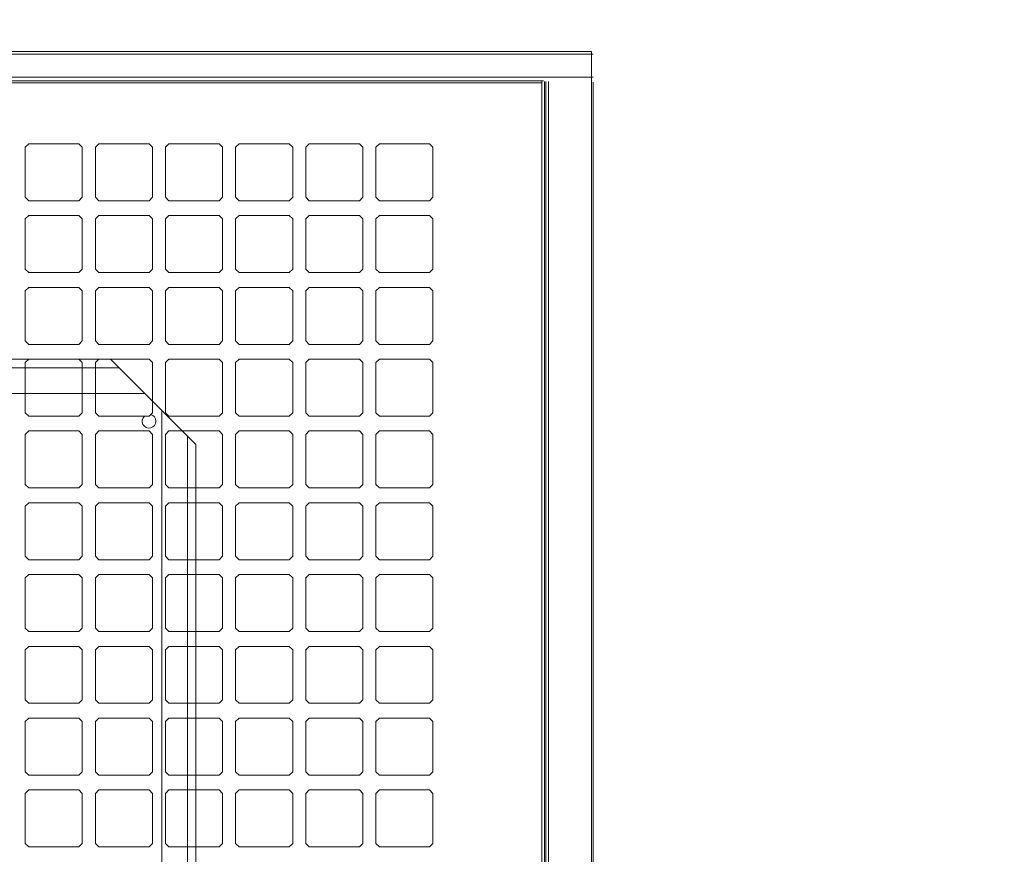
# Model space of a CAD drawing. Header units: millimetres. Extents: x 11633 to 96114, y -4650 to 25050.
# Tile 12 of 25: x 87596 to 88302, y 7566 to 8164. Entities that reach past the tile are written whole.
import ezdxf
from ezdxf import colors
from ezdxf.entities.mleader import LeaderData, LeaderLine
from ezdxf.math import Vec2, Vec3

# ---------------------------------------------------------------- set-up
doc = ezdxf.new("R2010")
doc.units = ezdxf.units.MM
doc.layers.get('0').update_dxf_attribs({"lineweight": 9})
doc.styles.get("Standard").update_dxf_attribs({"font": 'arial.ttf'})

msp = doc.modelspace()

# ---------------------------------------------------------------- linework, layer by layer
at = {"lineweight": 15}
for p, q in [((86477.05, 8141.04), (87664.62, 8141.04)), ((88006.04, 8139.12), (87241.55, 8139.12)), ((88006.04, 8141.04), (87664.62, 8141.04)), ((87664.62, 8139.12), (88007.17, 8139.12)), ((88006.04, 8141.04), (88006.04, 6801.87)), ((87241.55, 8122.62), (88007.17, 8122.62)), ((87971.59, 8120.05), (87241.55, 8120.05)), ((87241.55, 8118.49), (87970.31, 8118.49)), ((87521.85, 8122.62), (88006.04, 8122.62)), ((87971.59, 8120.05), (87521.85, 8120.05)), ((87521.85, 8118.49), (87970.31, 8118.49)), ((87664.62, 8120.05), (87968.74, 8120.05)), ((87969.12, 8118.49), (87664.62, 8118.49)), ((88007.17, 8122.62), (87674.83, 8122.62)), ((87970.31, 6802.71), (87970.31, 8120.05)), ((87972.26, 6801.64), (87972.26, 8119.5)), ((87973.13, 6801.64), (87973.13, 8119.46)), ((87975.09, 6380.13), (87975.09, 8119.46)), ((88007.17, 8119.04), (88007.17, 6802.06)), ((87602.85, 8074.85), (87600.4, 8072.4)), ((87602.85, 8074.85), (87638.79, 8074.85)), ((87641.24, 8072.4), (87638.79, 8074.85)), ((87653.08, 8074.85), (87650.63, 8072.4)), ((87653.08, 8074.85), (87689.02, 8074.85)), ((87691.47, 8072.4), (87689.02, 8074.85)), ((87703.3, 8074.85), (87700.85, 8072.4)), ((87703.3, 8074.85), (87739.24, 8074.85)), ((87741.69, 8072.4), (87739.24, 8074.85)), ((87753.53, 8074.85), (87751.08, 8072.4)), ((87753.53, 8074.85), (87789.47, 8074.85)), ((87791.92, 8072.4), (87789.47, 8074.85)), ((87803.75, 8074.85), (87801.3, 8072.4)), ((87803.75, 8074.85), (87839.69, 8074.85)), ((87842.14, 8072.4), (87839.69, 8074.85)), ((87853.98, 8074.85), (87851.53, 8072.4)), ((87853.98, 8074.85), (87889.92, 8074.85)), ((87892.37, 8072.4), (87889.92, 8074.85)), ((87600.4, 8036.46), (87600.4, 8072.4)), ((87641.24, 8036.46), (87641.24, 8072.4)), ((87650.63, 8036.46), (87650.63, 8072.4)), ((87691.47, 8036.46), (87691.47, 8072.4)), ((87700.85, 8036.46), (87700.85, 8072.4)), ((87741.69, 8036.46), (87741.69, 8072.4)), ((87751.08, 8036.46), (87751.08, 8072.4)), ((87791.92, 8036.46), (87791.92, 8072.4)), ((87801.3, 8036.46), (87801.3, 8072.4)), ((87842.14, 8036.46), (87842.14, 8072.4)), ((87851.53, 8036.46), (87851.53, 8072.4)), ((87892.37, 8036.46), (87892.37, 8072.4)), ((87602.85, 8034.01), (87600.4, 8036.46)), ((87602.85, 8034.01), (87638.79, 8034.01)), ((87641.24, 8036.46), (87638.79, 8034.01)), ((87653.08, 8034.01), (87650.63, 8036.46)), ((87653.08, 8034.01), (87689.02, 8034.01)), ((87691.47, 8036.46), (87689.02, 8034.01)), ((87703.3, 8034.01), (87700.85, 8036.46)), ((87703.3, 8034.01), (87739.24, 8034.01)), ((87741.69, 8036.46), (87739.24, 8034.01)), ((87753.53, 8034.01), (87751.08, 8036.46)), ((87753.53, 8034.01), (87789.47, 8034.01)), ((87791.92, 8036.46), (87789.47, 8034.01)), ((87803.75, 8034.01), (87801.3, 8036.46)), ((87803.75, 8034.01), (87839.69, 8034.01)), ((87842.14, 8036.46), (87839.69, 8034.01)), ((87853.98, 8034.01), (87851.53, 8036.46)), ((87853.98, 8034.01), (87889.92, 8034.01)), ((87892.37, 8036.46), (87889.92, 8034.01)), ((87602.85, 8023.4), (87600.4, 8020.95)), ((87600.4, 7985.01), (87600.4, 8020.95)), ((87602.85, 8023.4), (87638.79, 8023.4)), ((87641.24, 8020.95), (87638.79, 8023.4)), ((87641.24, 7985.01), (87641.24, 8020.95)), ((87653.08, 8023.4), (87650.63, 8020.95)), ((87650.63, 7985.01), (87650.63, 8020.95)), ((87653.08, 8023.4), (87689.02, 8023.4)), ((87691.47, 8020.95), (87689.02, 8023.4)), ((87691.47, 7985.01), (87691.47, 8020.95)), ((87703.3, 8023.4), (87700.85, 8020.95)), ((87700.85, 7985.01), (87700.85, 8020.95)), ((87703.3, 8023.4), (87739.24, 8023.4)), ((87741.69, 8020.95), (87739.24, 8023.4)), ((87741.69, 7985.01), (87741.69, 8020.95)), ((87753.53, 8023.4), (87751.08, 8020.95)), ((87751.08, 7985.01), (87751.08, 8020.95)), ((87753.53, 8023.4), (87789.47, 8023.4)), ((87791.92, 8020.95), (87789.47, 8023.4)), ((87791.92, 7985.01), (87791.92, 8020.95)), ((87803.75, 8023.4), (87801.3, 8020.95)), ((87801.3, 7985.01), (87801.3, 8020.95)), ((87803.75, 8023.4), (87839.69, 8023.4)), ((87842.14, 8020.95), (87839.69, 8023.4)), ((87842.14, 7985.01), (87842.14, 8020.95)), ((87853.98, 8023.4), (87851.53, 8020.95)), ((87851.53, 7985.01), (87851.53, 8020.95)), ((87853.98, 8023.4), (87889.92, 8023.4)), ((87892.37, 8020.95), (87889.92, 8023.4)), ((87892.37, 7985.01), (87892.37, 8020.95)), ((87602.85, 7982.56), (87600.4, 7985.01)), ((87602.85, 7982.56), (87638.79, 7982.56)), ((87641.24, 7985.01), (87638.79, 7982.56)), ((87653.08, 7982.56), (87650.63, 7985.01)), ((87653.08, 7982.56), (87689.02, 7982.56)), ((87691.47, 7985.01), (87689.02, 7982.56)), ((87703.3, 7982.56), (87700.85, 7985.01)), ((87703.3, 7982.56), (87739.24, 7982.56)), ((87741.69, 7985.01), (87739.24, 7982.56)), ((87753.53, 7982.56), (87751.08, 7985.01)), ((87753.53, 7982.56), (87789.47, 7982.56)), ((87791.92, 7985.01), (87789.47, 7982.56)), ((87803.75, 7982.56), (87801.3, 7985.01)), ((87803.75, 7982.56), (87839.69, 7982.56)), ((87842.14, 7985.01), (87839.69, 7982.56)), ((87853.98, 7982.56), (87851.53, 7985.01)), ((87853.98, 7982.56), (87889.92, 7982.56)), ((87892.37, 7985.01), (87889.92, 7982.56)), ((87602.85, 7971.95), (87600.4, 7969.5)), ((87600.4, 7933.56), (87600.4, 7969.5)), ((87602.85, 7971.95), (87638.79, 7971.95)), ((87641.24, 7969.5), (87638.79, 7971.95)), ((87641.24, 7933.56), (87641.24, 7969.5)), ((87653.08, 7971.95), (87650.63, 7969.5)), ((87650.63, 7933.56), (87650.63, 7969.5)), ((87653.08, 7971.95), (87689.02, 7971.95)), ((87691.47, 7969.5), (87689.02, 7971.95)), ((87691.47, 7933.56), (87691.47, 7969.5)), ((87703.3, 7971.95), (87700.85, 7969.5)), ((87700.85, 7933.56), (87700.85, 7969.5)), ((87703.3, 7971.95), (87739.24, 7971.95)), ((87741.69, 7969.5), (87739.24, 7971.95)), ((87741.69, 7933.56), (87741.69, 7969.5)), ((87753.53, 7971.95), (87751.08, 7969.5)), ((87751.08, 7933.56), (87751.08, 7969.5)), ((87753.53, 7971.95), (87789.47, 7971.95)), ((87791.92, 7969.5), (87789.47, 7971.95)), ((87791.92, 7933.56), (87791.92, 7969.5)), ((87803.75, 7971.95), (87801.3, 7969.5)), ((87801.3, 7933.56), (87801.3, 7969.5)), ((87803.75, 7971.95), (87839.69, 7971.95)), ((87842.14, 7969.5), (87839.69, 7971.95)), ((87842.14, 7933.56), (87842.14, 7969.5)), ((87853.98, 7971.95), (87851.53, 7969.5)), ((87851.53, 7933.56), (87851.53, 7969.5)), ((87853.98, 7971.95), (87889.92, 7971.95)), ((87892.37, 7969.5), (87889.92, 7971.95)), ((87892.37, 7933.56), (87892.37, 7969.5)), ((87602.85, 7931.11), (87600.4, 7933.56)), ((87641.24, 7933.56), (87638.79, 7931.11)), ((87653.08, 7931.11), (87650.63, 7933.56)), ((87691.47, 7933.56), (87689.02, 7931.11)), ((87703.3, 7931.11), (87700.85, 7933.56)), ((87741.69, 7933.56), (87739.24, 7931.11)), ((87753.53, 7931.11), (87751.08, 7933.56)), ((87791.92, 7933.56), (87789.47, 7931.11)), ((87803.75, 7931.11), (87801.3, 7933.56)), ((87842.14, 7933.56), (87839.69, 7931.11)), ((87853.98, 7931.11), (87851.53, 7933.56)), ((87892.37, 7933.56), (87889.92, 7931.11)), ((87602.85, 7931.11), (87638.79, 7931.11)), ((87653.08, 7931.11), (87689.02, 7931.11)), ((87703.3, 7931.11), (87739.24, 7931.11)), ((87753.53, 7931.11), (87789.47, 7931.11)), ((87803.75, 7931.11), (87839.69, 7931.11)), ((87853.98, 7931.11), (87889.92, 7931.11)), ((86824.97, 7920.5), (87661.4, 7920.5)), ((87602.85, 7920.5), (87600.4, 7918.05)), ((87602.85, 7920.5), (87638.79, 7920.5)), ((87641.24, 7918.05), (87638.79, 7920.5)), ((87653.08, 7920.5), (87650.63, 7918.05)), ((87653.08, 7920.5), (87689.02, 7920.5)), ((87661.4, 7920.5), (87722.65, 7859.25)), ((87691.47, 7918.05), (87689.02, 7920.5)), ((87703.3, 7920.5), (87700.85, 7918.05)), ((87703.3, 7920.5), (87739.24, 7920.5)), ((87741.69, 7918.05), (87739.24, 7920.5)), ((87753.53, 7920.5), (87751.08, 7918.05)), ((87753.53, 7920.5), (87789.47, 7920.5)), ((87791.92, 7918.05), (87789.47, 7920.5)), ((87803.75, 7920.5), (87801.3, 7918.05)), ((87803.75, 7920.5), (87839.69, 7920.5)), ((87842.14, 7918.05), (87839.69, 7920.5)), ((87853.98, 7920.5), (87851.53, 7918.05)), ((87853.98, 7920.5), (87889.92, 7920.5)), ((87892.37, 7918.05), (87889.92, 7920.5)), ((86818.84, 7914.38), (87667.53, 7914.38)), ((87600.4, 7882.11), (87600.4, 7918.05)), ((87641.24, 7882.11), (87641.24, 7918.05)), ((87650.63, 7882.11), (87650.63, 7918.05)), ((87691.47, 7882.11), (87691.47, 7918.05)), ((87700.85, 7882.11), (87700.85, 7918.05)), ((87741.69, 7882.11), (87741.69, 7918.05)), ((87751.08, 7882.11), (87751.08, 7918.05)), ((87791.92, 7882.11), (87791.92, 7918.05)), ((87801.3, 7882.11), (87801.3, 7918.05)), ((87842.14, 7882.11), (87842.14, 7918.05)), ((87851.53, 7882.11), (87851.53, 7918.05)), ((87892.37, 7882.11), (87892.37, 7918.05)), ((86800.47, 7896), (87685.9, 7896)), ((87698.15, 7883.75), (87698.15, 7041.76)), ((87602.85, 7879.66), (87600.4, 7882.11)), ((87602.85, 7879.66), (87638.79, 7879.66)), ((87641.24, 7882.11), (87638.79, 7879.66)), ((87653.08, 7879.66), (87650.63, 7882.11)), ((87653.08, 7879.66), (87689.02, 7879.66)), ((87691.47, 7882.11), (87689.02, 7879.66)), ((87703.3, 7879.66), (87700.85, 7882.11)), ((87703.3, 7879.66), (87739.24, 7879.66)), ((87741.69, 7882.11), (87739.24, 7879.66)), ((87753.53, 7879.66), (87751.08, 7882.11)), ((87753.53, 7879.66), (87789.47, 7879.66)), ((87791.92, 7882.11), (87789.47, 7879.66)), ((87803.75, 7879.66), (87801.3, 7882.11)), ((87803.75, 7879.66), (87839.69, 7879.66)), ((87842.14, 7882.11), (87839.69, 7879.66)), ((87853.98, 7879.66), (87851.53, 7882.11)), ((87853.98, 7879.66), (87889.92, 7879.66)), ((87892.37, 7882.11), (87889.92, 7879.66)), ((87602.85, 7869.05), (87600.4, 7866.6)), ((87600.4, 7830.66), (87600.4, 7866.6)), ((87602.85, 7869.05), (87638.79, 7869.05)), ((87641.24, 7866.6), (87638.79, 7869.05)), ((87641.24, 7830.66), (87641.24, 7866.6)), ((87653.08, 7869.05), (87650.63, 7866.6)), ((87650.63, 7830.66), (87650.63, 7866.6)), ((87653.08, 7869.05), (87689.02, 7869.05)), ((87691.47, 7866.6), (87689.02, 7869.05)), ((87691.47, 7830.66), (87691.47, 7866.6)), ((87703.3, 7869.05), (87700.85, 7866.6)), ((87700.85, 7830.66), (87700.85, 7866.6)), ((87703.3, 7869.05), (87739.24, 7869.05)), ((87716.53, 7865.38), (87716.53, 7060.14)), ((87741.69, 7866.6), (87739.24, 7869.05)), ((87741.69, 7830.66), (87741.69, 7866.6)), ((87753.53, 7869.05), (87751.08, 7866.6)), ((87751.08, 7830.66), (87751.08, 7866.6)), ((87753.53, 7869.05), (87789.47, 7869.05)), ((87791.92, 7866.6), (87789.47, 7869.05)), ((87791.92, 7830.66), (87791.92, 7866.6)), ((87803.75, 7869.05), (87801.3, 7866.6)), ((87801.3, 7830.66), (87801.3, 7866.6)), ((87803.75, 7869.05), (87839.69, 7869.05)), ((87842.14, 7866.6), (87839.69, 7869.05)), ((87842.14, 7830.66), (87842.14, 7866.6)), ((87853.98, 7869.05), (87851.53, 7866.6)), ((87851.53, 7830.66), (87851.53, 7866.6)), ((87853.98, 7869.05), (87889.92, 7869.05)), ((87892.37, 7866.6), (87889.92, 7869.05)), ((87892.37, 7830.66), (87892.37, 7866.6)), ((87722.65, 7859.25), (87722.65, 7066.26)), ((87602.85, 7828.21), (87600.4, 7830.66)), ((87602.85, 7828.21), (87638.79, 7828.21)), ((87641.24, 7830.66), (87638.79, 7828.21)), ((87653.08, 7828.21), (87650.63, 7830.66)), ((87653.08, 7828.21), (87689.02, 7828.21)), ((87691.47, 7830.66), (87689.02, 7828.21)), ((87703.3, 7828.21), (87700.85, 7830.66)), ((87703.3, 7828.21), (87739.24, 7828.21)), ((87741.69, 7830.66), (87739.24, 7828.21)), ((87753.53, 7828.21), (87751.08, 7830.66)), ((87753.53, 7828.21), (87789.47, 7828.21)), ((87791.92, 7830.66), (87789.47, 7828.21)), ((87803.75, 7828.21), (87801.3, 7830.66)), ((87803.75, 7828.21), (87839.69, 7828.21)), ((87842.14, 7830.66), (87839.69, 7828.21)), ((87853.98, 7828.21), (87851.53, 7830.66)), ((87853.98, 7828.21), (87889.92, 7828.21)), ((87892.37, 7830.66), (87889.92, 7828.21)), ((87602.85, 7817.6), (87600.4, 7815.15)), ((87600.4, 7779.21), (87600.4, 7815.15)), ((87602.85, 7817.6), (87638.79, 7817.6)), ((87641.24, 7815.15), (87638.79, 7817.6)), ((87641.24, 7779.21), (87641.24, 7815.15)), ((87653.08, 7817.6), (87650.63, 7815.15)), ((87650.63, 7779.21), (87650.63, 7815.15)), ((87653.08, 7817.6), (87689.02, 7817.6)), ((87691.47, 7815.15), (87689.02, 7817.6)), ((87691.47, 7779.21), (87691.47, 7815.15)), ((87703.3, 7817.6), (87700.85, 7815.15)), ((87700.85, 7779.21), (87700.85, 7815.15)), ((87703.3, 7817.6), (87739.24, 7817.6)), ((87741.69, 7815.15), (87739.24, 7817.6)), ((87741.69, 7779.21), (87741.69, 7815.15)), ((87753.53, 7817.6), (87751.08, 7815.15)), ((87751.08, 7779.21), (87751.08, 7815.15)), ((87753.53, 7817.6), (87789.47, 7817.6)), ((87791.92, 7815.15), (87789.47, 7817.6)), ((87791.92, 7779.21), (87791.92, 7815.15)), ((87803.75, 7817.6), (87801.3, 7815.15)), ((87801.3, 7779.21), (87801.3, 7815.15)), ((87803.75, 7817.6), (87839.69, 7817.6)), ((87842.14, 7815.15), (87839.69, 7817.6)), ((87842.14, 7779.21), (87842.14, 7815.15)), ((87853.98, 7817.6), (87851.53, 7815.15)), ((87851.53, 7779.21), (87851.53, 7815.15)), ((87853.98, 7817.6), (87889.92, 7817.6)), ((87892.37, 7815.15), (87889.92, 7817.6)), ((87892.37, 7779.21), (87892.37, 7815.15)), ((87602.85, 7776.76), (87600.4, 7779.21)), ((87641.24, 7779.21), (87638.79, 7776.76)), ((87653.08, 7776.76), (87650.63, 7779.21)), ((87691.47, 7779.21), (87689.02, 7776.76)), ((87703.3, 7776.76), (87700.85, 7779.21)), ((87741.69, 7779.21), (87739.24, 7776.76)), ((87753.53, 7776.76), (87751.08, 7779.21)), ((87791.92, 7779.21), (87789.47, 7776.76)), ((87803.75, 7776.76), (87801.3, 7779.21)), ((87842.14, 7779.21), (87839.69, 7776.76)), ((87853.98, 7776.76), (87851.53, 7779.21)), ((87892.37, 7779.21), (87889.92, 7776.76)), ((87602.85, 7776.76), (87638.79, 7776.76)), ((87653.08, 7776.76), (87689.02, 7776.76)), ((87703.3, 7776.76), (87739.24, 7776.76)), ((87753.53, 7776.76), (87789.47, 7776.76)), ((87803.75, 7776.76), (87839.69, 7776.76)), ((87853.98, 7776.76), (87889.92, 7776.76)), ((87602.85, 7766.15), (87600.4, 7763.7)), ((87602.85, 7766.15), (87638.79, 7766.15)), ((87641.24, 7763.7), (87638.79, 7766.15)), ((87653.08, 7766.15), (87650.63, 7763.7)), ((87653.08, 7766.15), (87689.02, 7766.15)), ((87691.47, 7763.7), (87689.02, 7766.15)), ((87703.3, 7766.15), (87700.85, 7763.7)), ((87703.3, 7766.15), (87739.24, 7766.15)), ((87741.69, 7763.7), (87739.24, 7766.15)), ((87753.53, 7766.15), (87751.08, 7763.7)), ((87753.53, 7766.15), (87789.47, 7766.15)), ((87791.92, 7763.7), (87789.47, 7766.15)), ((87803.75, 7766.15), (87801.3, 7763.7)), ((87803.75, 7766.15), (87839.69, 7766.15)), ((87842.14, 7763.7), (87839.69, 7766.15)), ((87853.98, 7766.15), (87851.53, 7763.7)), ((87853.98, 7766.15), (87889.92, 7766.15)), ((87892.37, 7763.7), (87889.92, 7766.15)), ((87600.4, 7727.76), (87600.4, 7763.7)), ((87641.24, 7727.76), (87641.24, 7763.7)), ((87650.63, 7727.76), (87650.63, 7763.7)), ((87691.47, 7727.76), (87691.47, 7763.7)), ((87700.85, 7727.76), (87700.85, 7763.7)), ((87741.69, 7727.76), (87741.69, 7763.7)), ((87751.08, 7727.76), (87751.08, 7763.7)), ((87791.92, 7727.76), (87791.92, 7763.7)), ((87801.3, 7727.76), (87801.3, 7763.7)), ((87842.14, 7727.76), (87842.14, 7763.7)), ((87851.53, 7727.76), (87851.53, 7763.7)), ((87892.37, 7727.76), (87892.37, 7763.7)), ((87602.85, 7725.31), (87600.4, 7727.76)), ((87602.85, 7725.31), (87638.79, 7725.31)), ((87641.24, 7727.76), (87638.79, 7725.31)), ((87653.08, 7725.31), (87650.63, 7727.76)), ((87653.08, 7725.31), (87689.02, 7725.31)), ((87691.47, 7727.76), (87689.02, 7725.31)), ((87703.3, 7725.31), (87700.85, 7727.76)), ((87703.3, 7725.31), (87739.24, 7725.31)), ((87741.69, 7727.76), (87739.24, 7725.31)), ((87753.53, 7725.31), (87751.08, 7727.76)), ((87753.53, 7725.31), (87789.47, 7725.31)), ((87791.92, 7727.76), (87789.47, 7725.31)), ((87803.75, 7725.31), (87801.3, 7727.76)), ((87803.75, 7725.31), (87839.69, 7725.31)), ((87842.14, 7727.76), (87839.69, 7725.31)), ((87853.98, 7725.31), (87851.53, 7727.76)), ((87853.98, 7725.31), (87889.92, 7725.31)), ((87892.37, 7727.76), (87889.92, 7725.31)), ((87602.85, 7714.7), (87600.4, 7712.25)), ((87602.85, 7714.7), (87638.79, 7714.7)), ((87641.24, 7712.25), (87638.79, 7714.7)), ((87653.08, 7714.7), (87650.63, 7712.25)), ((87653.08, 7714.7), (87689.02, 7714.7)), ((87691.47, 7712.25), (87689.02, 7714.7)), ((87703.3, 7714.7), (87700.85, 7712.25)), ((87703.3, 7714.7), (87739.24, 7714.7)), ((87741.69, 7712.25), (87739.24, 7714.7)), ((87753.53, 7714.7), (87751.08, 7712.25)), ((87753.53, 7714.7), (87789.47, 7714.7)), ((87791.92, 7712.25), (87789.47, 7714.7)), ((87803.75, 7714.7), (87801.3, 7712.25)), ((87803.75, 7714.7), (87839.69, 7714.7)), ((87842.14, 7712.25), (87839.69, 7714.7)), ((87853.98, 7714.7), (87851.53, 7712.25)), ((87853.98, 7714.7), (87889.92, 7714.7)), ((87892.37, 7712.25), (87889.92, 7714.7)), ((87600.4, 7676.31), (87600.4, 7712.25)), ((87641.24, 7676.31), (87641.24, 7712.25)), ((87650.63, 7676.31), (87650.63, 7712.25)), ((87691.47, 7676.31), (87691.47, 7712.25)), ((87700.85, 7676.31), (87700.85, 7712.25)), ((87741.69, 7676.31), (87741.69, 7712.25)), ((87751.08, 7676.31), (87751.08, 7712.25)), ((87791.92, 7676.31), (87791.92, 7712.25)), ((87801.3, 7676.31), (87801.3, 7712.25)), ((87842.14, 7676.31), (87842.14, 7712.25)), ((87851.53, 7676.31), (87851.53, 7712.25)), ((87892.37, 7676.31), (87892.37, 7712.25)), ((87602.85, 7673.86), (87600.4, 7676.31)), ((87602.85, 7673.86), (87638.79, 7673.86)), ((87641.24, 7676.31), (87638.79, 7673.86)), ((87653.08, 7673.86), (87650.63, 7676.31)), ((87653.08, 7673.86), (87689.02, 7673.86)), ((87691.47, 7676.31), (87689.02, 7673.86)), ((87703.3, 7673.86), (87700.85, 7676.31)), ((87703.3, 7673.86), (87739.24, 7673.86)), ((87741.69, 7676.31), (87739.24, 7673.86)), ((87753.53, 7673.86), (87751.08, 7676.31)), ((87753.53, 7673.86), (87789.47, 7673.86)), ((87791.92, 7676.31), (87789.47, 7673.86)), ((87803.75, 7673.86), (87801.3, 7676.31)), ((87803.75, 7673.86), (87839.69, 7673.86)), ((87842.14, 7676.31), (87839.69, 7673.86)), ((87853.98, 7673.86), (87851.53, 7676.31)), ((87853.98, 7673.86), (87889.92, 7673.86)), ((87892.37, 7676.31), (87889.92, 7673.86)), ((87602.85, 7663.25), (87600.4, 7660.8)), ((87600.4, 7624.86), (87600.4, 7660.8)), ((87602.85, 7663.25), (87638.79, 7663.25)), ((87641.24, 7660.8), (87638.79, 7663.25)), ((87641.24, 7624.86), (87641.24, 7660.8)), ((87653.08, 7663.25), (87650.63, 7660.8)), ((87650.63, 7624.86), (87650.63, 7660.8)), ((87653.08, 7663.25), (87689.02, 7663.25)), ((87691.47, 7660.8), (87689.02, 7663.25)), ((87691.47, 7624.86), (87691.47, 7660.8)), ((87703.3, 7663.25), (87700.85, 7660.8)), ((87700.85, 7624.86), (87700.85, 7660.8)), ((87703.3, 7663.25), (87739.24, 7663.25)), ((87741.69, 7660.8), (87739.24, 7663.25)), ((87741.69, 7624.86), (87741.69, 7660.8)), ((87753.53, 7663.25), (87751.08, 7660.8)), ((87751.08, 7624.86), (87751.08, 7660.8)), ((87753.53, 7663.25), (87789.47, 7663.25)), ((87791.92, 7660.8), (87789.47, 7663.25)), ((87791.92, 7624.86), (87791.92, 7660.8)), ((87803.75, 7663.25), (87801.3, 7660.8)), ((87801.3, 7624.86), (87801.3, 7660.8)), ((87803.75, 7663.25), (87839.69, 7663.25)), ((87842.14, 7660.8), (87839.69, 7663.25)), ((87842.14, 7624.86), (87842.14, 7660.8)), ((87853.98, 7663.25), (87851.53, 7660.8)), ((87851.53, 7624.86), (87851.53, 7660.8)), ((87853.98, 7663.25), (87889.92, 7663.25)), ((87892.37, 7660.8), (87889.92, 7663.25)), ((87892.37, 7624.86), (87892.37, 7660.8)), ((87602.85, 7622.41), (87600.4, 7624.86)), ((87641.24, 7624.86), (87638.79, 7622.41)), ((87653.08, 7622.41), (87650.63, 7624.86)), ((87691.47, 7624.86), (87689.02, 7622.41)), ((87703.3, 7622.41), (87700.85, 7624.86)), ((87741.69, 7624.86), (87739.24, 7622.41)), ((87753.53, 7622.41), (87751.08, 7624.86)), ((87791.92, 7624.86), (87789.47, 7622.41)), ((87803.75, 7622.41), (87801.3, 7624.86)), ((87842.14, 7624.86), (87839.69, 7622.41)), ((87853.98, 7622.41), (87851.53, 7624.86)), ((87892.37, 7624.86), (87889.92, 7622.41)), ((87602.85, 7622.41), (87638.79, 7622.41)), ((87653.08, 7622.41), (87689.02, 7622.41)), ((87703.3, 7622.41), (87739.24, 7622.41)), ((87753.53, 7622.41), (87789.47, 7622.41)), ((87803.75, 7622.41), (87839.69, 7622.41)), ((87853.98, 7622.41), (87889.92, 7622.41)), ((87602.85, 7611.8), (87600.4, 7609.35)), ((87600.4, 7573.41), (87600.4, 7609.35)), ((87602.85, 7611.8), (87638.79, 7611.8)), ((87641.24, 7609.35), (87638.79, 7611.8)), ((87641.24, 7573.41), (87641.24, 7609.35)), ((87653.08, 7611.8), (87650.63, 7609.35)), ((87650.63, 7573.41), (87650.63, 7609.35)), ((87653.08, 7611.8), (87689.02, 7611.8)), ((87691.47, 7609.35), (87689.02, 7611.8)), ((87691.47, 7573.41), (87691.47, 7609.35)), ((87703.3, 7611.8), (87700.85, 7609.35)), ((87700.85, 7573.41), (87700.85, 7609.35)), ((87703.3, 7611.8), (87739.24, 7611.8)), ((87741.69, 7609.35), (87739.24, 7611.8)), ((87741.69, 7573.41), (87741.69, 7609.35)), ((87753.53, 7611.8), (87751.08, 7609.35)), ((87751.08, 7573.41), (87751.08, 7609.35)), ((87753.53, 7611.8), (87789.47, 7611.8)), ((87791.92, 7609.35), (87789.47, 7611.8)), ((87791.92, 7573.41), (87791.92, 7609.35)), ((87803.75, 7611.8), (87801.3, 7609.35)), ((87801.3, 7573.41), (87801.3, 7609.35)), ((87803.75, 7611.8), (87839.69, 7611.8)), ((87842.14, 7609.35), (87839.69, 7611.8)), ((87842.14, 7573.41), (87842.14, 7609.35)), ((87853.98, 7611.8), (87851.53, 7609.35)), ((87851.53, 7573.41), (87851.53, 7609.35)), ((87853.98, 7611.8), (87889.92, 7611.8)), ((87892.37, 7609.35), (87889.92, 7611.8)), ((87892.37, 7573.41), (87892.37, 7609.35)), ((87602.85, 7570.96), (87600.4, 7573.41)), ((87602.85, 7570.96), (87638.79, 7570.96)), ((87641.24, 7573.41), (87638.79, 7570.96)), ((87653.08, 7570.96), (87650.63, 7573.41)), ((87653.08, 7570.96), (87689.02, 7570.96)), ((87691.47, 7573.41), (87689.02, 7570.96)), ((87703.3, 7570.96), (87700.85, 7573.41)), ((87703.3, 7570.96), (87739.24, 7570.96)), ((87741.69, 7573.41), (87739.24, 7570.96)), ((87753.53, 7570.96), (87751.08, 7573.41)), ((87753.53, 7570.96), (87789.47, 7570.96)), ((87791.92, 7573.41), (87789.47, 7570.96)), ((87803.75, 7570.96), (87801.3, 7573.41)), ((87803.75, 7570.96), (87839.69, 7570.96)), ((87842.14, 7573.41), (87839.69, 7570.96)), ((87853.98, 7570.96), (87851.53, 7573.41)), ((87853.98, 7570.96), (87889.92, 7570.96)), ((87892.37, 7573.41), (87889.92, 7570.96))]:
    msp.add_line(p, q, dxfattribs=at)
msp.add_arc((87689.02, 7876.02), 4.9, 132.0033, 76.69891, dxfattribs=at)

# ---------------------------------------------------------------- leaders
at = {"color": 6, "lineweight": 15}
ml = msp.add_multileader_mtext('Standard', dxfattribs=at)
ml.set_content('1.', color=6)
ml.set_leader_properties()
ml.build(insert=Vec2(0, 0))
ml.multileader.update_dxf_attribs({"text_left_attachment_type": 6, "dogleg_length": 48, "arrow_head_size": 80})
ctx = ml.context
ctx.base_point, ctx.char_height, ctx.arrow_head_size, ctx.landing_gap_size, ctx.plane_origin = Vec3(88131.51, 9055.73), 180, 80, 0, Vec3(-91171.16, -53821.74)
ctx.left_attachment, ctx.text_align_type = 6, 1
notes = []
notes.append((ctx, [(0, (1, 1, 0), (88025.91, 9055.73), (1, 0), 105.6, [(0, [(87241.55, 8141.04)], 0, [])])]))
ctx.mtext.insert, ctx.mtext.width, ctx.mtext.alignment, ctx.mtext.line_spacing_style = Vec3(88217.22, 9271.73), 10.7589, 2, 2
for ctx, leaders in notes:
    for number, flags, end, landing, length, lines in leaders:
        leader = LeaderData()
        leader.index, (leader.has_last_leader_line, leader.has_dogleg_vector, leader.attachment_direction) = number, flags
        leader.last_leader_point, leader.dogleg_vector, leader.dogleg_length = Vec3(end), Vec3(landing), length
        for number, points, colour, breaks in lines:
            line = LeaderLine()
            line.index, line.vertices, line.color, line.breaks = number, Vec3.list(points), colors.encode_raw_color(colour), breaks
            leader.lines.append(line)
        ctx.leaders.append(leader)

doc.saveas('drawing.dxf')
